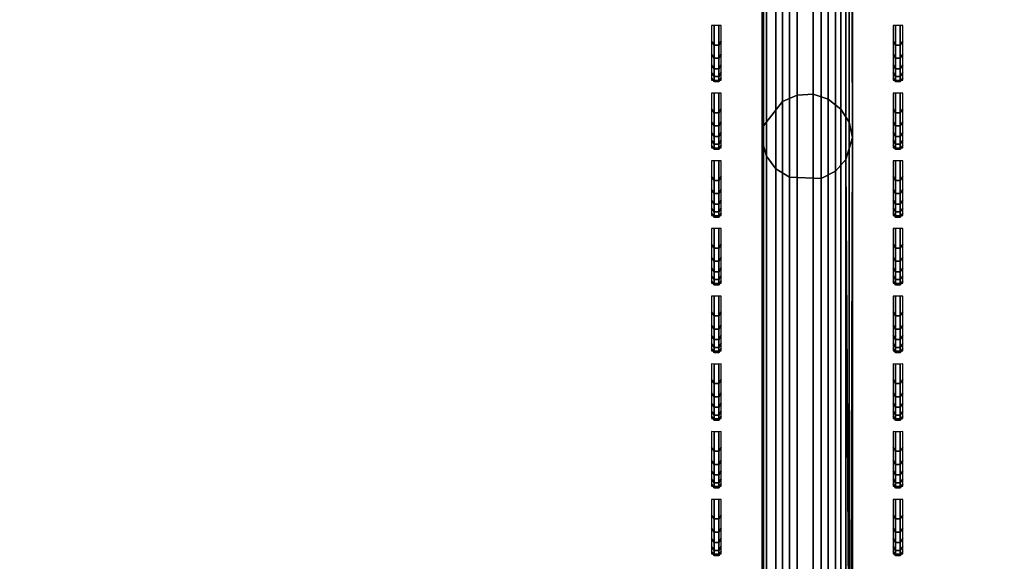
# Model space of a CAD drawing. Header units: inches. Extents: x 0 to 69, y -28.1 to 0.
# Tile 255 of 256: x 45.3 to 46.3, y -8.3 to -7.7. Entities that reach past the tile are written whole.
import ezdxf

# ---------------------------------------------------------------- set-up
doc = ezdxf.new("R2010")
doc.units = ezdxf.units.IN
doc.header["$LTSCALE"] = 0.03937
doc.header["$MEASUREMENT"] = 0
for name, color, linetype in [('A-FURN-3-ST', 151, 'Continuous'), ('A-FURN-3-ST-BK', 151, 'Continuous'), ('A-FURN-3-ST-SEAM', 250, 'Continuous'), ('A-FURN-3-STITCH', 15, 'Continuous')]:
    doc.layers.add(name, color=color, linetype=linetype)

msp = doc.modelspace()

# ---------------------------------------------------------------- meshes
at = {"layer": 'A-FURN-3-ST'}
mesh = msp.add_polyface(dxfattribs=at)
corners = [(0.25, -5.4592, 18), (68.75, -5.4592, 18), (0.25, -5.1746, 17.9626), (68.75, -5.1746, 17.9626), (0.25, -4.9094, 17.8528), (68.75, -4.9094, 17.8528), (0.25, -4.6816, 17.6781), (68.75, -4.6816, 17.6781), (0.25, -4.5068, 17.4505), (68.75, -4.5068, 17.4505), (0.25, -4.3968, 17.1854), (68.75, -4.3968, 17.1854), (0.25, -4.3592, 16.9008), (68.75, -4.3504, 5.5004), (0.25, -4.3504, 5.5004), (0.25, -4.3883, 5.3089), (68.75, -4.3883, 5.3089), (0.25, -4.4967, 5.1466), (68.75, -4.4967, 5.1466), (0.25, -4.659, 5.0381), (68.75, -4.659, 5.0381), (0.25, -4.8504, 5), (0.25, -27.51, 5), (0.125, -4.8504, 5.0335), (0.125, -27.51, 5.0335), (0.0335, -4.8504, 5.125), (0.0335, -4.5038, 5.3567), (0.125, -4.3839, 5.5004), (0.125, -4.4193, 5.3217), (0.125, -4.5204, 5.1703), (0.125, -4.6718, 5.069), (0.0335, -4.4842, 16.9008), (0.125, -4.3926, 16.9008), (0.125, -4.4292, 17.1767), (0.0335, -5.2069, 17.8418), (0.125, -5.4592, 17.9665), (0.125, -5.1833, 17.9302), (0.0335, -4.77, 17.5897), (0.125, -4.7053, 17.6544), (0.125, -4.5358, 17.4337), (0.0335, -4.615, 17.3879), (0.0335, -4.5175, 17.153), (0.125, -4.9261, 17.8238), (0.125, -26.91, 17.9665), (0.25, -26.91, 18)]
mesh.append_faces([[corners[k] for k in face] for face in [(0, 1, 2), (2, 3, 4), (4, 5, 6), (6, 7, 8), (8, 9, 10), (10, 11, 12), (12, 13, 14), (14, 13, 15), (15, 16, 17), (17, 18, 19), (19, 20, 21), (21, 22, 23), (23, 24, 25), (26, 27, 28), (28, 27, 14), (28, 14, 15), (28, 15, 29), (29, 15, 17), (29, 17, 30), (30, 17, 19), (30, 19, 23), (23, 19, 21), (23, 25, 30), (27, 31, 32), (27, 32, 14), (14, 32, 12), (31, 33, 32), (32, 33, 10), (32, 10, 12), (34, 35, 36), (37, 38, 39, 40), (40, 39, 33, 41), (35, 0, 36), (36, 0, 2), (36, 2, 42), (42, 2, 4), (42, 4, 38), (38, 4, 6), (38, 6, 39), (39, 6, 8), (39, 8, 33), (33, 8, 10), (35, 43, 0), (44, 1, 0)]])
mesh = msp.add_polyface(dxfattribs=at)
corners = [(68.875, -4.8504, 5.0335), (68.875, -27.51, 5.0335), (68.75, -4.8504, 5), (68.75, -4.3504, 5.5004), (68.875, -4.3839, 5.5004), (68.75, -4.3883, 5.3089), (68.875, -4.4193, 5.3217), (68.75, -4.4967, 5.1466), (68.875, -4.5204, 5.1703), (68.75, -4.659, 5.0381), (68.875, -4.6718, 5.069), (68.9665, -4.7068, 5.1536), (68.9665, -4.4754, 5.5003), (68.9665, -4.5038, 5.3567), (68.9665, -4.5851, 5.2349), (68.75, -4.3592, 16.9008), (68.875, -4.3926, 16.9008), (68.75, -5.4592, 18), (68.875, -5.4592, 17.9665), (68.75, -5.1746, 17.9626), (68.875, -5.1833, 17.9302), (68.75, -4.9094, 17.8528), (68.875, -4.9261, 17.8238), (68.75, -4.6816, 17.6781), (68.875, -4.7053, 17.6544), (68.75, -4.5068, 17.4505), (68.875, -4.5358, 17.4337), (68.75, -4.3968, 17.1854), (68.875, -4.4292, 17.1767), (68.9665, -4.5175, 17.153), (68.9665, -5.4592, 17.875), (68.75, -26.91, 18), (68.875, -26.91, 17.9665), (0.25, -5.1746, 17.9626), (0.25, -4.9094, 17.8528), (0.25, -4.6816, 17.6781), (0.25, -4.5068, 17.4505), (0.25, -4.3968, 17.1854), (0.25, -4.3592, 16.9008), (0.25, -4.3883, 5.3089), (0.25, -4.4967, 5.1466), (0.25, -4.659, 5.0381), (0.25, -4.8504, 5), (68.75, -27.51, 5)]
mesh.append_faces([[corners[k] for k in face] for face in [(0, 1, 2), (3, 4, 5), (5, 4, 6), (5, 6, 7), (7, 6, 8), (7, 8, 9), (9, 8, 10), (9, 10, 2), (2, 10, 0), (0, 10, 11), (12, 6, 4), (8, 6, 13, 14), (3, 15, 4), (4, 15, 16), (4, 16, 12), (17, 18, 19), (19, 18, 20), (19, 20, 21), (21, 20, 22), (21, 22, 23), (23, 22, 24), (23, 24, 25), (25, 24, 26), (25, 26, 27), (27, 26, 28), (27, 28, 15), (15, 28, 16), (16, 28, 29), (18, 30, 20), (17, 31, 18), (18, 32, 30), (33, 17, 19), (34, 19, 21), (35, 21, 23), (36, 23, 25), (37, 25, 27), (38, 27, 15), (15, 3, 38), (39, 3, 5), (40, 5, 7), (41, 7, 9), (42, 9, 2), (2, 43, 42)]])
mesh = msp.add_polyface(dxfattribs=at)
corners = [(0.25, -4.8504, 5), (68.75, -27.51, 5), (0.25, -27.51, 5), (0.125, -4.8504, 5.0335), (0.125, -27.51, 5.0335), (0.25, -28.01, 5.5), (0.125, -27.9765, 5.5), (0.25, -27.9719, 5.3087), (0.125, -27.941, 5.3215), (0.25, -27.8636, 5.1464), (0.125, -27.8399, 5.1701), (0.25, -27.7013, 5.0381), (0.125, -27.6885, 5.069), (0.0335, -27.6535, 5.1535), (0.0335, -27.885, 5.5), (0.25, -28.01, 16.9), (0.125, -27.9765, 16.9), (0.25, -26.91, 18), (0.125, -26.91, 17.9665), (0.25, -27.1947, 17.9625), (0.125, -27.186, 17.9302), (0.25, -27.46, 17.8526), (0.125, -27.4433, 17.8236), (0.25, -27.6878, 17.6778), (0.125, -27.6641, 17.6541), (0.25, -27.8626, 17.45), (0.125, -27.8336, 17.4333), (0.25, -27.9725, 17.1847), (0.125, -27.9402, 17.176), (0.0335, -27.8518, 17.1523), (0.0335, -26.91, 17.875), (0.0335, -27.5994, 17.5894), (0.0335, -27.7544, 17.3875), (0.125, -5.4592, 17.9665), (0.25, -5.4592, 18), (68.75, -28.01, 16.9), (68.75, -27.9725, 17.1847), (68.75, -27.8626, 17.45), (68.75, -27.6878, 17.6778), (68.75, -27.46, 17.8526), (68.75, -27.1947, 17.9625), (68.75, -27.7013, 5.0381), (68.75, -27.8636, 5.1464), (68.75, -27.9719, 5.3087)]
mesh.append_faces([[corners[k] for k in face] for face in [(0, 1, 2), (3, 2, 4), (5, 6, 7), (7, 6, 8), (7, 8, 9), (9, 8, 10), (9, 10, 11), (11, 10, 12), (11, 12, 2), (2, 12, 4), (4, 12, 13), (14, 8, 6), (5, 15, 6), (6, 15, 16), (6, 16, 14), (17, 18, 19), (19, 18, 20), (19, 20, 21), (21, 20, 22), (21, 22, 23), (23, 22, 24), (23, 24, 25), (25, 24, 26), (25, 26, 27), (27, 26, 28), (27, 28, 15), (15, 28, 16), (16, 28, 29), (18, 30, 20), (24, 31, 32, 26), (26, 32, 29, 28), (33, 30, 18), (34, 18, 17), (15, 35, 27), (27, 36, 25), (25, 37, 23), (23, 38, 21), (21, 39, 19), (19, 40, 17), (5, 35, 15), (2, 1, 11), (11, 41, 9), (9, 42, 7), (7, 43, 5)]])
mesh = msp.add_polyface(dxfattribs=at)
corners = [(68.875, -4.8504, 5.0335), (68.9665, -27.51, 5.125), (68.875, -27.51, 5.0335), (68.75, -4.8504, 5), (68.75, -27.51, 5), (68.9665, -27.8565, 5.3565), (68.875, -27.9765, 5.5), (68.875, -27.941, 5.3215), (68.75, -28.01, 5.5), (68.75, -27.9719, 5.3087), (68.875, -27.8399, 5.1701), (68.75, -27.8636, 5.1464), (68.875, -27.6885, 5.069), (68.75, -27.7013, 5.0381), (68.9665, -27.6535, 5.1535), (68.9665, -27.7752, 5.2348), (68.9665, -27.885, 16.9), (68.875, -27.9765, 16.9), (68.75, -28.01, 16.9), (68.875, -27.9402, 17.176), (68.75, -27.9725, 17.1847), (68.9665, -27.1624, 17.8418), (68.875, -26.91, 17.9665), (68.875, -27.186, 17.9302), (68.75, -26.91, 18), (68.75, -27.1947, 17.9625), (68.875, -27.4433, 17.8236), (68.75, -27.46, 17.8526), (68.875, -27.6641, 17.6541), (68.75, -27.6878, 17.6778), (68.875, -27.8336, 17.4333), (68.75, -27.8626, 17.45), (68.875, -5.4592, 17.9665), (0.25, -27.9725, 17.1847), (0.25, -27.8626, 17.45), (0.25, -27.6878, 17.6778), (0.25, -27.46, 17.8526), (0.25, -27.1947, 17.9625), (0.25, -26.91, 18), (0.25, -28.01, 5.5), (0.25, -27.7013, 5.0381), (0.25, -27.8636, 5.1464), (0.25, -27.9719, 5.3087), (68.75, -5.4592, 18)]
mesh.append_faces([[corners[k] for k in face] for face in [(0, 1, 2), (3, 2, 4), (5, 6, 7), (7, 6, 8), (7, 8, 9), (7, 9, 10), (10, 9, 11), (10, 11, 12), (12, 11, 13), (12, 13, 2), (2, 13, 4), (2, 1, 12), (12, 14, 15, 10), (6, 16, 17), (6, 17, 8), (8, 17, 18), (16, 19, 17), (17, 19, 20), (17, 20, 18), (21, 22, 23), (22, 24, 23), (23, 24, 25), (23, 25, 26), (26, 25, 27), (26, 27, 28), (28, 27, 29), (28, 29, 30), (30, 29, 31), (30, 31, 19), (19, 31, 20), (32, 24, 22), (33, 18, 20), (34, 20, 31), (35, 31, 29), (36, 29, 27), (37, 27, 25), (38, 25, 24), (8, 18, 39), (40, 4, 13), (41, 13, 11), (42, 11, 9), (39, 9, 8), (24, 43, 38)]])
at = {"layer": 'A-FURN-3-ST-BK'}
mesh = msp.add_polyface(dxfattribs=at)
corners = [(0.25, -5.4128, 31.5464), (68.75, -5.4128, 31.5464), (0.25, -5.2796, 31.8907), (68.75, -5.2796, 31.8907), (0.25, -5.0854, 32.2047), (68.75, -5.0854, 32.2047), (0.25, -4.8367, 32.4776), (68.75, -4.8367, 32.4776), (0.25, -4.5421, 32.7002), (68.75, -4.5421, 32.7002), (0.25, -4.2116, 32.8648), (68.75, -4.2116, 32.8648), (0.25, -3.8565, 32.9659), (68.75, -3.8565, 32.9659), (0.25, -3.4889, 33), (68.75, -0.5, 33), (0.25, -0.5, 33), (0.25, -0.3087, 32.9619), (68.75, -0.3087, 32.9619), (0.25, -0.1464, 32.8536), (68.75, -0.1464, 32.8536), (0.25, -0.0381, 32.6913), (68.75, -0.0381, 32.6913), (0.25, 0, 32.5), (68.75, 0, 5.25), (0.25, 0, 5.25), (0.25, -0.0335, 5.125), (68.75, -0.0335, 5.125), (0.25, -0.125, 5.0335), (68.75, -0.125, 5.0335), (0.25, -0.25, 5), (68.75, -4.1002, 5), (0.25, -4.1002, 5), (0.125, -0.0335, 32.5), (0.125, -0.3215, 32.931), (0.125, -0.1701, 32.8299), (0.125, -0.069, 32.6785), (0.125, -3.4889, 32.9665), (0.125, -5.2496, 31.8758), (0.125, -5.0586, 32.1845), (0.125, -4.8141, 32.4529), (0.125, -4.5245, 32.6717), (0.125, -4.1995, 32.8336), (0.125, -3.8504, 32.933), (0.125, -9.047, 18.6274), (0.25, -9.0792, 18.6366), (0.25, -9.0961, 18.4537), (0.125, -9.0627, 18.4568), (0.25, -9.0457, 18.277), (0.125, -9.0158, 18.2919), (0.25, -8.935, 18.1304), (0.125, -8.9124, 18.1552), (0.25, -8.7788, 18.0337), (0.125, -8.7667, 18.065), (0.25, -8.5982, 18), (0.1628, -0.0325, 5.1628), (0.244, -0.0451, 5.1069), (0.1878, -0.1355, 5.0367), (0.1878, -4.2147, 5.0367), (0.25, -4.2251, 5.0335), (0.2439, -4.3051, 5.1068), (0.25, -4.3166, 5.1249), (0.1629, -4.3176, 5.1627), (0.25, -4.3502, 5.2498), (0.25, -4.3592, 16.9008), (68.75, -4.3592, 16.9008), (0.25, -4.3968, 17.1854), (68.75, -4.3968, 17.1854), (0.25, -4.5068, 17.4505), (68.75, -4.5068, 17.4505), (0.25, -4.6816, 17.6781), (68.75, -4.6816, 17.6781), (0.25, -4.9094, 17.8528), (68.75, -4.9094, 17.8528), (0.25, -5.1746, 17.9626), (68.75, -5.1746, 17.9626), (0.25, -5.4592, 18), (68.75, -4.2251, 5.0335), (68.75, -4.3166, 5.1249), (68.75, -8.5982, 18), (68.75, -8.7788, 18.0337), (68.75, -8.935, 18.1304), (68.75, -9.0457, 18.277), (68.75, -9.0961, 18.4537)]
mesh.append_faces([[corners[k] for k in face] for face in [(0, 1, 2), (2, 3, 4), (4, 5, 6), (6, 7, 8), (8, 9, 10), (10, 11, 12), (12, 13, 14), (14, 15, 16), (16, 15, 17), (17, 18, 19), (19, 20, 21), (21, 22, 23), (23, 24, 25), (25, 24, 26), (26, 27, 28), (28, 29, 30), (30, 31, 32), (25, 33, 23), (34, 16, 17), (35, 17, 19), (36, 19, 21), (33, 21, 23), (16, 37, 14), (37, 12, 14), (38, 0, 2), (39, 2, 4), (40, 4, 6), (41, 6, 8), (42, 8, 10), (43, 10, 12), (0, 44, 45), (45, 44, 46), (46, 47, 48), (48, 49, 50), (50, 51, 52), (52, 53, 54), (55, 25, 26), (55, 26, 56), (56, 26, 28), (56, 28, 57), (57, 28, 30), (58, 32, 59), (58, 59, 60), (60, 59, 61), (60, 61, 62), (62, 61, 63), (64, 65, 66), (66, 67, 68), (68, 69, 70), (70, 71, 72), (72, 73, 74), (74, 75, 76), (63, 65, 64), (32, 31, 59), (59, 77, 61), (61, 78, 63), (45, 1, 0), (54, 79, 52), (52, 80, 50), (50, 81, 48), (48, 82, 46), (46, 83, 45), (76, 79, 54)]])
mesh = msp.add_polyface(dxfattribs=at)
corners = [(68.75, 0, 32.5), (68.875, -0.0335, 5.25), (68.75, 0, 5.25), (68.75, -0.5, 33), (68.875, -0.5, 32.9665), (68.75, -0.3087, 32.9619), (68.875, -0.3215, 32.931), (68.75, -0.1464, 32.8536), (68.875, -0.1701, 32.8299), (68.75, -0.0381, 32.6913), (68.875, -0.069, 32.6785), (68.75, -3.4889, 33), (68.75, -5.4128, 31.5464), (68.875, -5.3806, 31.5372), (68.75, -5.2796, 31.8907), (68.875, -5.2496, 31.8758), (68.75, -5.0854, 32.2047), (68.875, -5.0586, 32.1845), (68.75, -4.8367, 32.4776), (68.875, -4.8141, 32.4529), (68.75, -4.5421, 32.7002), (68.875, -4.5245, 32.6717), (68.75, -4.2116, 32.8648), (68.875, -4.1995, 32.8336), (68.75, -3.8565, 32.9659), (68.875, -3.8504, 32.933), (68.75, -9.0792, 18.6366), (68.75, -4.3502, 5.2498), (68.875, -4.3257, 16.9009), (68.75, -4.3592, 16.9008), (68.875, -4.3542, 17.153), (68.75, -4.3968, 17.1854), (68.875, -4.4382, 17.3924), (68.75, -4.5068, 17.4505), (68.875, -4.5733, 17.6071), (68.75, -4.6816, 17.6781), (68.8122, -0.1355, 5.0367), (68.75, -0.25, 5), (68.75, -0.125, 5.0335), (68.756, -0.0451, 5.1069), (68.75, -0.0335, 5.125), (68.8372, -0.0325, 5.1628), (68.8371, -4.3176, 5.1627), (68.75, -4.3166, 5.1249), (68.7561, -4.3051, 5.1068), (68.75, -4.2251, 5.0335), (68.8122, -4.2147, 5.0367), (68.75, -4.1002, 5), (0.25, -5.2796, 31.8907), (0.25, -5.0854, 32.2047), (0.25, -4.8367, 32.4776), (0.25, -4.5421, 32.7002), (0.25, -4.2116, 32.8648), (0.25, -3.8565, 32.9659), (0.25, -3.4889, 33), (0.25, -0.3087, 32.9619), (0.25, -0.1464, 32.8536), (0.25, -0.0381, 32.6913), (0.25, 0, 32.5), (0.25, -0.0335, 5.125), (0.25, -0.125, 5.0335), (0.25, -0.25, 5), (0.25, -4.3968, 17.1854), (0.25, -4.5068, 17.4505), (0.25, -4.6816, 17.6781), (0.25, -4.9094, 17.8528), (68.75, -4.9094, 17.8528), (0.25, -5.1746, 17.9626), (68.75, -5.1746, 17.9626), (0.25, -5.4592, 18), (68.75, -5.4592, 18), (0.25, -4.3502, 5.2498), (0.25, -4.2251, 5.0335), (0.25, -4.3166, 5.1249), (0.25, -9.0792, 18.6366), (0.25, -8.7788, 18.0337), (68.75, -8.5982, 18), (68.75, -8.7788, 18.0337), (0.25, -8.935, 18.1304), (68.75, -8.935, 18.1304), (0.25, -9.0457, 18.277), (68.75, -9.0457, 18.277), (0.25, -9.0961, 18.4537), (68.75, -9.0961, 18.4537)]
mesh.append_faces([[corners[k] for k in face] for face in [(0, 1, 2), (3, 4, 5), (5, 6, 7), (7, 8, 9), (9, 10, 0), (3, 11, 4), (12, 13, 14), (14, 15, 16), (16, 17, 18), (18, 19, 20), (20, 21, 22), (22, 23, 24), (24, 25, 11), (12, 26, 13), (27, 28, 29), (29, 30, 31), (31, 32, 33), (33, 34, 35), (36, 37, 38), (36, 38, 39), (39, 38, 40), (39, 40, 41), (41, 40, 2), (42, 27, 43), (42, 43, 44), (44, 43, 45), (44, 45, 46), (46, 45, 47), (48, 12, 14), (49, 14, 16), (50, 16, 18), (51, 18, 20), (52, 20, 22), (53, 22, 24), (54, 24, 11), (11, 3, 54), (55, 3, 5), (56, 5, 7), (57, 7, 9), (58, 9, 0), (0, 2, 58), (59, 2, 40), (60, 40, 38), (61, 38, 37), (37, 47, 61), (62, 29, 31), (63, 31, 33), (64, 33, 35), (65, 35, 66), (67, 66, 68), (69, 68, 70), (27, 29, 71), (72, 47, 45), (73, 45, 43), (71, 43, 27), (26, 12, 74), (75, 76, 77), (78, 77, 79), (80, 79, 81), (82, 81, 83), (74, 83, 26), (70, 76, 69)]])
at = {"layer": 'A-FURN-3-ST-SEAM'}
mesh = msp.add_polyface(dxfattribs=at)
corners = [(46.1405, -5.3485, 31.8555), (46.1054, -5.3474, 31.855), (46.1054, -5.4569, 31.5589), (46.1405, -5.4582, 31.5593), (46.1054, -7.9012, 22.9524), (46.1405, -7.9024, 22.9527), (46.0753, -7.8614, 22.9411), (46.0801, -7.8779, 22.9458), (46.0801, -5.4337, 31.5523), (46.0753, -5.4172, 31.5476), (46.0801, -5.3254, 31.8449), (46.0753, -5.3098, 31.8377), (46.0769, -5.2937, 31.8303), (46.0769, -5.4001, 31.5428), (46.0769, -7.8444, 22.9363), (46.1317, -7.8094, 22.9263), (46.114, -7.8104, 22.9266), (46.114, -5.3662, 31.5331), (46.1317, -5.3652, 31.5329), (46.114, -5.2616, 31.8155), (46.1317, -5.2607, 31.8151), (46.1622, -5.2762, 31.8222), (46.1715, -5.2899, 31.8285), (46.1715, -5.3961, 31.5416), (46.1622, -5.3816, 31.5375), (46.1715, -7.8404, 22.9351), (46.1622, -7.8258, 22.931), (46.175, -7.8571, 22.9399), (46.175, -5.4128, 31.5464), (46.175, -5.3058, 31.8357), (46.1484, -7.815, 22.9279), (46.1484, -5.3707, 31.5344), (46.1484, -5.266, 31.8175), (46.1679, -7.8816, 22.9468), (46.1679, -5.4374, 31.5534), (46.1679, -5.3289, 31.8465), (46.0978, -5.2683, 31.8186), (46.0978, -5.3732, 31.5351), (46.0978, -7.8175, 22.9286), (46.0905, -5.3386, 31.8509), (46.0905, -5.4476, 31.5563), (46.0905, -7.8919, 22.9497), (46.1562, -5.3411, 31.8521), (46.1562, -5.4503, 31.557), (46.1562, -7.8946, 22.9505)]
mesh.append_faces([[corners[k] for k in face] for face in [(0, 1, 2, 3), (3, 2, 4, 5), (6, 7, 8, 9), (9, 8, 10, 11), (11, 12, 13, 9), (9, 13, 14, 6), (15, 16, 17, 18), (18, 17, 19, 20), (21, 22, 23, 24), (24, 23, 25, 26), (27, 25, 28), (28, 25, 23), (28, 23, 29), (29, 23, 22), (26, 30, 31, 24), (24, 31, 32, 21), (33, 27, 34), (34, 27, 28), (34, 28, 35), (35, 28, 29), (20, 32, 31, 18), (18, 31, 30, 15), (36, 19, 17, 37), (37, 17, 16, 38), (12, 36, 37, 13), (13, 37, 38, 14), (39, 10, 8, 40), (40, 8, 7, 41), (1, 39, 40, 2), (2, 40, 41, 4), (42, 0, 3, 43), (43, 3, 5, 44), (35, 42, 43, 34), (34, 43, 44, 33)]])
mesh = msp.add_polyface(dxfattribs=at)
corners = [(46.1405, -7.9024, 22.9527), (46.1054, -7.9012, 22.9524), (46.1054, -9.1233, 18.6491), (46.1405, -9.1246, 18.6495), (46.1337, -8.5982, 17.9508), (46.1054, -8.7215, 17.9683), (46.1, -8.5982, 17.9567), (46.0905, -8.7194, 17.9777), (46.078, -8.5982, 17.9829), (46.0753, -9.0836, 18.6378), (46.0801, -9.1001, 18.6425), (46.0801, -7.8779, 22.9458), (46.0753, -7.8614, 22.9411), (46.0769, -7.8444, 22.9363), (46.0769, -9.0665, 18.633), (46.078, -8.5982, 18.0171), (46.0978, -8.7019, 18.0531), (46.1, -8.5982, 18.0433), (46.114, -8.7002, 18.0602), (46.1317, -8.7, 18.0612), (46.1317, -9.0316, 18.6231), (46.114, -9.0325, 18.6233), (46.114, -7.8104, 22.9266), (46.1317, -7.8094, 22.9263), (46.1622, -7.8258, 22.931), (46.1715, -7.8404, 22.9351), (46.1715, -9.0625, 18.6319), (46.1622, -9.048, 18.6277), (46.1633, -8.5982, 18.0321), (46.1715, -8.7073, 18.0299), (46.175, -8.5982, 18), (46.175, -9.0792, 18.6366), (46.175, -7.8571, 22.9399), (46.1337, -8.5982, 18.0492), (46.1622, -8.7038, 18.0446), (46.1484, -9.0371, 18.6246), (46.1484, -7.815, 22.9279), (46.0753, -8.7122, 18.0086), (46.1562, -8.72, 17.975), (46.1633, -8.5982, 17.9679), (46.1679, -8.7169, 17.9881), (46.1679, -7.8816, 22.9468), (46.0978, -7.8175, 22.9286), (46.0978, -9.0396, 18.6253), (46.0905, -7.8919, 22.9497), (46.0905, -9.114, 18.6465), (46.1562, -7.8946, 22.9505), (46.1562, -9.1167, 18.6473), (46.1679, -9.1038, 18.6436)]
mesh.append_faces([[corners[k] for k in face] for face in [(0, 1, 2, 3), (4, 5, 6), (6, 7, 8), (9, 10, 11, 12), (12, 13, 14, 9), (15, 16, 17), (17, 18, 19), (20, 21, 22, 23), (24, 25, 26, 27), (28, 29, 30), (31, 26, 32), (32, 26, 25), (28, 33, 34), (27, 35, 36, 24), (19, 33, 17), (15, 8, 37), (38, 4, 39), (40, 39, 30), (41, 31, 32), (23, 36, 35, 20), (42, 22, 21, 43), (13, 42, 43, 14), (44, 11, 10, 45), (1, 44, 45, 2), (46, 0, 3, 47), (41, 46, 47, 48)]])
mesh.append_faces([[corners[k] for k in face] for face in [(15, 6, 8)]], dxfattribs={"vtx0": -1})
mesh.append_faces([[corners[k] for k in face] for face in [(28, 39, 33), (33, 4, 17), (17, 6, 15)]], dxfattribs={"vtx0": -1, "vtx1": -1})
mesh.append_faces([[corners[k] for k in face] for face in [(33, 39, 4), (17, 4, 6)]], dxfattribs={"vtx0": -1, "vtx2": -1})
mesh.append_faces([[corners[k] for k in face] for face in [(30, 39, 28)]], dxfattribs={"vtx1": -1})
mesh = msp.add_polyface(dxfattribs=at)
corners = [(46.1405, -8.842, 18.0102), (46.1054, -8.8414, 18.0114), (46.1054, -8.7215, 17.9683), (46.1405, -8.7218, 17.967), (46.1337, -8.5982, 17.9508), (46.1, -8.5982, 17.9567), (46.0905, -8.7194, 17.9777), (46.078, -8.5982, 17.9829), (46.0801, -8.7161, 17.9918), (46.0753, -8.7122, 18.0086), (46.0801, -8.8307, 18.033), (46.0753, -8.823, 18.0484), (46.0769, -8.8151, 18.0642), (46.0769, -8.7082, 18.0258), (46.078, -8.5982, 18.0171), (46.0978, -8.7019, 18.0531), (46.1, -8.5982, 18.0433), (46.114, -8.7002, 18.0602), (46.1317, -8.7, 18.0612), (46.114, -8.7994, 18.0959), (46.1317, -8.7989, 18.0968), (46.114, -8.8877, 18.1535), (46.1317, -8.887, 18.1543), (46.1622, -8.8065, 18.0815), (46.1715, -8.8133, 18.068), (46.1715, -8.7073, 18.0299), (46.1622, -8.7038, 18.0446), (46.1633, -8.5982, 18.0321), (46.175, -8.5982, 18), (46.175, -8.7112, 18.013), (46.175, -8.821, 18.0524), (46.1337, -8.5982, 18.0492), (46.1484, -8.7013, 18.0556), (46.1484, -8.8015, 18.0916), (46.1562, -8.72, 17.975), (46.1633, -8.5982, 17.9679), (46.1679, -8.7169, 17.9881), (46.1679, -8.8324, 18.0296), (46.1679, -9.1038, 18.6436), (46.175, -9.0792, 18.6366), (46.1679, -7.8816, 22.9468), (46.1484, -8.8907, 18.1498), (46.0978, -8.8027, 18.0893), (46.0905, -8.8371, 18.02), (46.1562, -8.8384, 18.0175)]
mesh.append_faces([[corners[k] for k in face] for face in [(0, 1, 2, 3), (3, 2, 4), (5, 2, 6), (7, 6, 8), (7, 8, 9), (9, 8, 10, 11), (11, 12, 13, 9), (9, 13, 14), (14, 13, 15), (16, 15, 17), (18, 17, 19, 20), (20, 19, 21, 22), (23, 24, 25, 26), (26, 25, 27), (28, 25, 29), (29, 25, 30), (30, 25, 24), (26, 31, 32), (26, 32, 33, 23), (32, 31, 18), (3, 4, 34), (34, 35, 36), (36, 28, 29), (36, 29, 37), (37, 29, 30), (38, 39, 40), (22, 41, 33, 20), (20, 33, 32, 18), (42, 19, 17, 15), (12, 42, 15, 13), (43, 10, 8, 6), (1, 43, 6, 2), (44, 0, 3, 34), (37, 44, 34, 36)]])
at = {"layer": 'A-FURN-3-STITCH'}
mesh = msp.add_polymesh((7, 4), dxfattribs=at)
for k, corner in enumerate([(46.0194, -7.7938, 23.1548), (46.0221, -7.7937, 23.1548), (46.0273, -7.7937, 23.1548), (46.0299, -7.7938, 23.1548), (46.0194, -7.7912, 23.1938), (46.0221, -7.7955, 23.195), (46.0273, -7.7955, 23.195), (46.0299, -7.7912, 23.1938), (46.0194, -7.7855, 23.2325), (46.0221, -7.7899, 23.2336), (46.0273, -7.7899, 23.2336), (46.0299, -7.7855, 23.2325), (46.0194, -7.7769, 23.2706), (46.0221, -7.7812, 23.2718), (46.0273, -7.7812, 23.2718), (46.0299, -7.7769, 23.2706), (46.0194, -7.7652, 23.3079), (46.0221, -7.7696, 23.3091), (46.0273, -7.7696, 23.3091), (46.0299, -7.7652, 23.3079), (46.0194, -7.7507, 23.3442), (46.0221, -7.7551, 23.3454), (46.0273, -7.7551, 23.3454), (46.0299, -7.7507, 23.3442), (46.0194, -7.7334, 23.3793), (46.0221, -7.7334, 23.3793), (46.0273, -7.7334, 23.3793), (46.0299, -7.7334, 23.3793)]):
    mesh.set_mesh_vertex(divmod(k, 4), corner)
mesh = msp.add_polymesh((7, 4), dxfattribs=at)
for k, corner in enumerate([(46.2201, -7.7938, 23.1548), (46.2227, -7.7937, 23.1548), (46.2279, -7.7937, 23.1548), (46.2306, -7.7938, 23.1548), (46.2201, -7.7912, 23.1938), (46.2227, -7.7955, 23.195), (46.2279, -7.7955, 23.195), (46.2306, -7.7912, 23.1938), (46.2201, -7.7855, 23.2325), (46.2227, -7.7899, 23.2336), (46.2279, -7.7899, 23.2336), (46.2306, -7.7855, 23.2325), (46.2201, -7.7769, 23.2706), (46.2227, -7.7812, 23.2718), (46.2279, -7.7812, 23.2718), (46.2306, -7.7769, 23.2706), (46.2201, -7.7652, 23.3079), (46.2227, -7.7696, 23.3091), (46.2279, -7.7696, 23.3091), (46.2306, -7.7652, 23.3079), (46.2201, -7.7507, 23.3442), (46.2227, -7.7551, 23.3454), (46.2279, -7.7551, 23.3454), (46.2306, -7.7507, 23.3442), (46.2201, -7.7334, 23.3793), (46.2227, -7.7334, 23.3793), (46.2279, -7.7334, 23.3793), (46.2306, -7.7334, 23.3793)]):
    mesh.set_mesh_vertex(divmod(k, 4), corner)
mesh = msp.add_polymesh((7, 4), dxfattribs=at)
for k, corner in enumerate([(46.0194, -7.8686, 22.8913), (46.0221, -7.8686, 22.8913), (46.0273, -7.8686, 22.8913), (46.0299, -7.8686, 22.8913), (46.0194, -7.866, 22.9303), (46.0221, -7.8703, 22.9315), (46.0273, -7.8703, 22.9315), (46.0299, -7.866, 22.9303), (46.0194, -7.8603, 22.969), (46.0221, -7.8647, 22.9702), (46.0273, -7.8647, 22.9702), (46.0299, -7.8603, 22.969), (46.0194, -7.8517, 23.0071), (46.0221, -7.856, 23.0083), (46.0273, -7.856, 23.0083), (46.0299, -7.8517, 23.0071), (46.0194, -7.8401, 23.0445), (46.0221, -7.8444, 23.0456), (46.0273, -7.8444, 23.0456), (46.0299, -7.8401, 23.0445), (46.0194, -7.8255, 23.0808), (46.0221, -7.8299, 23.0819), (46.0273, -7.8299, 23.0819), (46.0299, -7.8255, 23.0808), (46.0194, -7.8082, 23.1158), (46.0221, -7.8083, 23.1158), (46.0273, -7.8083, 23.1158), (46.0299, -7.8082, 23.1158)]):
    mesh.set_mesh_vertex(divmod(k, 4), corner)
mesh = msp.add_polymesh((7, 4), dxfattribs=at)
for k, corner in enumerate([(46.2201, -7.8686, 22.8913), (46.2227, -7.8686, 22.8913), (46.2279, -7.8686, 22.8913), (46.2306, -7.8686, 22.8913), (46.2201, -7.866, 22.9303), (46.2227, -7.8703, 22.9315), (46.2279, -7.8703, 22.9315), (46.2306, -7.866, 22.9303), (46.2201, -7.8603, 22.969), (46.2227, -7.8647, 22.9702), (46.2279, -7.8647, 22.9702), (46.2306, -7.8603, 22.969), (46.2201, -7.8517, 23.0071), (46.2227, -7.856, 23.0083), (46.2279, -7.856, 23.0083), (46.2306, -7.8517, 23.0071), (46.2201, -7.8401, 23.0445), (46.2227, -7.8444, 23.0456), (46.2279, -7.8444, 23.0456), (46.2306, -7.8401, 23.0445), (46.2201, -7.8255, 23.0808), (46.2227, -7.8299, 23.0819), (46.2279, -7.8299, 23.0819), (46.2306, -7.8255, 23.0808), (46.2201, -7.8082, 23.1158), (46.2227, -7.8083, 23.1158), (46.2279, -7.8083, 23.1158), (46.2306, -7.8082, 23.1158)]):
    mesh.set_mesh_vertex(divmod(k, 4), corner)
mesh = msp.add_polymesh((7, 4), dxfattribs=at)
for k, corner in enumerate([(46.0194, -7.9434, 22.6278), (46.0221, -7.9434, 22.6278), (46.0273, -7.9434, 22.6278), (46.0299, -7.9434, 22.6278), (46.0194, -7.9408, 22.6669), (46.0221, -7.9452, 22.668), (46.0273, -7.9452, 22.668), (46.0299, -7.9408, 22.6669), (46.0194, -7.9352, 22.7055), (46.0221, -7.9395, 22.7067), (46.0273, -7.9395, 22.7067), (46.0299, -7.9352, 22.7055), (46.0194, -7.9265, 22.7437), (46.0221, -7.9309, 22.7448), (46.0273, -7.9309, 22.7448), (46.0299, -7.9265, 22.7437), (46.0194, -7.9149, 22.781), (46.0221, -7.9192, 22.7822), (46.0273, -7.9192, 22.7822), (46.0299, -7.9149, 22.781), (46.0194, -7.9004, 22.8173), (46.0221, -7.9047, 22.8185), (46.0273, -7.9047, 22.8185), (46.0299, -7.9004, 22.8173), (46.0194, -7.883, 22.8524), (46.0221, -7.8831, 22.8524), (46.0273, -7.8831, 22.8524), (46.0299, -7.883, 22.8524)]):
    mesh.set_mesh_vertex(divmod(k, 4), corner)
mesh = msp.add_polymesh((7, 4), dxfattribs=at)
for k, corner in enumerate([(46.2201, -7.9434, 22.6278), (46.2227, -7.9434, 22.6278), (46.2279, -7.9434, 22.6278), (46.2306, -7.9434, 22.6278), (46.2201, -7.9408, 22.6669), (46.2227, -7.9452, 22.668), (46.2279, -7.9452, 22.668), (46.2306, -7.9408, 22.6669), (46.2201, -7.9352, 22.7055), (46.2227, -7.9395, 22.7067), (46.2279, -7.9395, 22.7067), (46.2306, -7.9352, 22.7055), (46.2201, -7.9265, 22.7437), (46.2227, -7.9309, 22.7448), (46.2279, -7.9309, 22.7448), (46.2306, -7.9265, 22.7437), (46.2201, -7.9149, 22.781), (46.2227, -7.9192, 22.7822), (46.2279, -7.9192, 22.7822), (46.2306, -7.9149, 22.781), (46.2201, -7.9004, 22.8173), (46.2227, -7.9047, 22.8185), (46.2279, -7.9047, 22.8185), (46.2306, -7.9004, 22.8173), (46.2201, -7.883, 22.8524), (46.2227, -7.8831, 22.8524), (46.2279, -7.8831, 22.8524), (46.2306, -7.883, 22.8524)]):
    mesh.set_mesh_vertex(divmod(k, 4), corner)
mesh = msp.add_polymesh((7, 4), dxfattribs=at)
for k, corner in enumerate([(46.0194, -8.0182, 22.3644), (46.0221, -8.0182, 22.3644), (46.0273, -8.0182, 22.3644), (46.0299, -8.0182, 22.3644), (46.0194, -8.0156, 22.4034), (46.0221, -8.02, 22.4046), (46.0273, -8.02, 22.4046), (46.0299, -8.0156, 22.4034), (46.0194, -8.01, 22.4421), (46.0221, -8.0143, 22.4433), (46.0273, -8.0143, 22.4433), (46.0299, -8.01, 22.4421), (46.0194, -8.0013, 22.4802), (46.0221, -8.0057, 22.4814), (46.0273, -8.0057, 22.4814), (46.0299, -8.0013, 22.4802), (46.0194, -7.9897, 22.5175), (46.0221, -7.9941, 22.5187), (46.0273, -7.9941, 22.5187), (46.0299, -7.9897, 22.5175), (46.0194, -7.9752, 22.5538), (46.0221, -7.9795, 22.555), (46.0273, -7.9795, 22.555), (46.0299, -7.9752, 22.5538), (46.0194, -7.9579, 22.5889), (46.0221, -7.9579, 22.5889), (46.0273, -7.9579, 22.5889), (46.0299, -7.9579, 22.5889)]):
    mesh.set_mesh_vertex(divmod(k, 4), corner)
mesh = msp.add_polymesh((7, 4), dxfattribs=at)
for k, corner in enumerate([(46.2201, -8.0182, 22.3644), (46.2227, -8.0182, 22.3644), (46.2279, -8.0182, 22.3644), (46.2306, -8.0182, 22.3644), (46.2201, -8.0156, 22.4034), (46.2227, -8.02, 22.4046), (46.2279, -8.02, 22.4046), (46.2306, -8.0156, 22.4034), (46.2201, -8.01, 22.4421), (46.2227, -8.0143, 22.4433), (46.2279, -8.0143, 22.4433), (46.2306, -8.01, 22.4421), (46.2201, -8.0013, 22.4802), (46.2227, -8.0057, 22.4814), (46.2279, -8.0057, 22.4814), (46.2306, -8.0013, 22.4802), (46.2201, -7.9897, 22.5175), (46.2227, -7.9941, 22.5187), (46.2279, -7.9941, 22.5187), (46.2306, -7.9897, 22.5175), (46.2201, -7.9752, 22.5538), (46.2227, -7.9795, 22.555), (46.2279, -7.9795, 22.555), (46.2306, -7.9752, 22.5538), (46.2201, -7.9579, 22.5889), (46.2227, -7.9579, 22.5889), (46.2279, -7.9579, 22.5889), (46.2306, -7.9579, 22.5889)]):
    mesh.set_mesh_vertex(divmod(k, 4), corner)
mesh = msp.add_polymesh((7, 4), dxfattribs=at)
for k, corner in enumerate([(46.0194, -8.0931, 22.1009), (46.0221, -8.093, 22.1009), (46.0273, -8.093, 22.1009), (46.0299, -8.0931, 22.1009), (46.0194, -8.0905, 22.1399), (46.0221, -8.0948, 22.1411), (46.0273, -8.0948, 22.1411), (46.0299, -8.0905, 22.1399), (46.0194, -8.0848, 22.1786), (46.0221, -8.0892, 22.1798), (46.0273, -8.0892, 22.1798), (46.0299, -8.0848, 22.1786), (46.0194, -8.0762, 22.2167), (46.0221, -8.0805, 22.2179), (46.0273, -8.0805, 22.2179), (46.0299, -8.0762, 22.2167), (46.0194, -8.0645, 22.2541), (46.0221, -8.0689, 22.2552), (46.0273, -8.0689, 22.2552), (46.0299, -8.0645, 22.2541), (46.0194, -8.05, 22.2904), (46.0221, -8.0544, 22.2916), (46.0273, -8.0544, 22.2916), (46.0299, -8.05, 22.2904), (46.0194, -8.0327, 22.3254), (46.0221, -8.0327, 22.3255), (46.0273, -8.0327, 22.3255), (46.0299, -8.0327, 22.3254)]):
    mesh.set_mesh_vertex(divmod(k, 4), corner)
mesh = msp.add_polymesh((7, 4), dxfattribs=at)
for k, corner in enumerate([(46.2201, -8.0931, 22.1009), (46.2227, -8.093, 22.1009), (46.2279, -8.093, 22.1009), (46.2306, -8.0931, 22.1009), (46.2201, -8.0905, 22.1399), (46.2227, -8.0948, 22.1411), (46.2279, -8.0948, 22.1411), (46.2306, -8.0905, 22.1399), (46.2201, -8.0848, 22.1786), (46.2227, -8.0892, 22.1798), (46.2279, -8.0892, 22.1798), (46.2306, -8.0848, 22.1786), (46.2201, -8.0762, 22.2167), (46.2227, -8.0805, 22.2179), (46.2279, -8.0805, 22.2179), (46.2306, -8.0762, 22.2167), (46.2201, -8.0645, 22.2541), (46.2227, -8.0689, 22.2552), (46.2279, -8.0689, 22.2552), (46.2306, -8.0645, 22.2541), (46.2201, -8.05, 22.2904), (46.2227, -8.0544, 22.2916), (46.2279, -8.0544, 22.2916), (46.2306, -8.05, 22.2904), (46.2201, -8.0327, 22.3254), (46.2227, -8.0327, 22.3255), (46.2279, -8.0327, 22.3255), (46.2306, -8.0327, 22.3254)]):
    mesh.set_mesh_vertex(divmod(k, 4), corner)
mesh = msp.add_polymesh((7, 4), dxfattribs=at)
for k, corner in enumerate([(46.0194, -8.1679, 21.8374), (46.0221, -8.1679, 21.8374), (46.0273, -8.1679, 21.8374), (46.0299, -8.1679, 21.8374), (46.0194, -8.1653, 21.8765), (46.0221, -8.1696, 21.8776), (46.0273, -8.1696, 21.8776), (46.0299, -8.1653, 21.8765), (46.0194, -8.1596, 21.9151), (46.0221, -8.164, 21.9163), (46.0273, -8.164, 21.9163), (46.0299, -8.1596, 21.9151), (46.0194, -8.151, 21.9533), (46.0221, -8.1553, 21.9544), (46.0273, -8.1553, 21.9544), (46.0299, -8.151, 21.9533), (46.0194, -8.1394, 21.9906), (46.0221, -8.1437, 21.9918), (46.0273, -8.1437, 21.9918), (46.0299, -8.1394, 21.9906), (46.0194, -8.1248, 22.0269), (46.0221, -8.1292, 22.0281), (46.0273, -8.1292, 22.0281), (46.0299, -8.1248, 22.0269), (46.0194, -8.1075, 22.062), (46.0221, -8.1076, 22.062), (46.0273, -8.1076, 22.062), (46.0299, -8.1075, 22.062)]):
    mesh.set_mesh_vertex(divmod(k, 4), corner)
mesh = msp.add_polymesh((7, 4), dxfattribs=at)
for k, corner in enumerate([(46.2201, -8.1679, 21.8374), (46.2227, -8.1679, 21.8374), (46.2279, -8.1679, 21.8374), (46.2306, -8.1679, 21.8374), (46.2201, -8.1653, 21.8765), (46.2227, -8.1696, 21.8776), (46.2279, -8.1696, 21.8776), (46.2306, -8.1653, 21.8765), (46.2201, -8.1596, 21.9151), (46.2227, -8.164, 21.9163), (46.2279, -8.164, 21.9163), (46.2306, -8.1596, 21.9151), (46.2201, -8.151, 21.9533), (46.2227, -8.1553, 21.9544), (46.2279, -8.1553, 21.9544), (46.2306, -8.151, 21.9533), (46.2201, -8.1394, 21.9906), (46.2227, -8.1437, 21.9918), (46.2279, -8.1437, 21.9918), (46.2306, -8.1394, 21.9906), (46.2201, -8.1248, 22.0269), (46.2227, -8.1292, 22.0281), (46.2279, -8.1292, 22.0281), (46.2306, -8.1248, 22.0269), (46.2201, -8.1075, 22.062), (46.2227, -8.1076, 22.062), (46.2279, -8.1076, 22.062), (46.2306, -8.1075, 22.062)]):
    mesh.set_mesh_vertex(divmod(k, 4), corner)
mesh = msp.add_polymesh((7, 4), dxfattribs=at)
for k, corner in enumerate([(46.0194, -8.2427, 21.574), (46.0221, -8.2427, 21.574), (46.0273, -8.2427, 21.574), (46.0299, -8.2427, 21.574), (46.0194, -8.2401, 21.613), (46.0221, -8.2445, 21.6142), (46.0273, -8.2445, 21.6142), (46.0299, -8.2401, 21.613), (46.0194, -8.2345, 21.6517), (46.0221, -8.2388, 21.6529), (46.0273, -8.2388, 21.6529), (46.0299, -8.2345, 21.6517), (46.0194, -8.2258, 21.6898), (46.0221, -8.2302, 21.691), (46.0273, -8.2302, 21.691), (46.0299, -8.2258, 21.6898), (46.0194, -8.2142, 21.7271), (46.0221, -8.2185, 21.7283), (46.0273, -8.2185, 21.7283), (46.0299, -8.2142, 21.7271), (46.0194, -8.1997, 21.7635), (46.0221, -8.204, 21.7646), (46.0273, -8.204, 21.7646), (46.0299, -8.1997, 21.7635), (46.0194, -8.1823, 21.7985), (46.0221, -8.1824, 21.7985), (46.0273, -8.1824, 21.7985), (46.0299, -8.1823, 21.7985)]):
    mesh.set_mesh_vertex(divmod(k, 4), corner)
mesh = msp.add_polymesh((7, 4), dxfattribs=at)
for k, corner in enumerate([(46.2201, -8.2427, 21.574), (46.2227, -8.2427, 21.574), (46.2279, -8.2427, 21.574), (46.2306, -8.2427, 21.574), (46.2201, -8.2401, 21.613), (46.2227, -8.2445, 21.6142), (46.2279, -8.2445, 21.6142), (46.2306, -8.2401, 21.613), (46.2201, -8.2345, 21.6517), (46.2227, -8.2388, 21.6529), (46.2279, -8.2388, 21.6529), (46.2306, -8.2345, 21.6517), (46.2201, -8.2258, 21.6898), (46.2227, -8.2302, 21.691), (46.2279, -8.2302, 21.691), (46.2306, -8.2258, 21.6898), (46.2201, -8.2142, 21.7271), (46.2227, -8.2185, 21.7283), (46.2279, -8.2185, 21.7283), (46.2306, -8.2142, 21.7271), (46.2201, -8.1997, 21.7635), (46.2227, -8.204, 21.7646), (46.2279, -8.204, 21.7646), (46.2306, -8.1997, 21.7635), (46.2201, -8.1823, 21.7985), (46.2227, -8.1824, 21.7985), (46.2279, -8.1824, 21.7985), (46.2306, -8.1823, 21.7985)]):
    mesh.set_mesh_vertex(divmod(k, 4), corner)
mesh = msp.add_polymesh((7, 4), dxfattribs=at)
for k, corner in enumerate([(46.0194, -8.3175, 21.3105), (46.0221, -8.3175, 21.3105), (46.0273, -8.3175, 21.3105), (46.0299, -8.3175, 21.3105), (46.0194, -8.3149, 21.3495), (46.0221, -8.3193, 21.3507), (46.0273, -8.3193, 21.3507), (46.0299, -8.3149, 21.3495), (46.0194, -8.3093, 21.3882), (46.0221, -8.3136, 21.3894), (46.0273, -8.3136, 21.3894), (46.0299, -8.3093, 21.3882), (46.0194, -8.3006, 21.4263), (46.0221, -8.305, 21.4275), (46.0273, -8.305, 21.4275), (46.0299, -8.3006, 21.4263), (46.0194, -8.289, 21.4637), (46.0221, -8.2934, 21.4649), (46.0273, -8.2934, 21.4649), (46.0299, -8.289, 21.4637), (46.0194, -8.2745, 21.5), (46.0221, -8.2788, 21.5012), (46.0273, -8.2788, 21.5012), (46.0299, -8.2745, 21.5), (46.0194, -8.2572, 21.535), (46.0221, -8.2572, 21.5351), (46.0273, -8.2572, 21.5351), (46.0299, -8.2572, 21.535)]):
    mesh.set_mesh_vertex(divmod(k, 4), corner)
mesh = msp.add_polymesh((7, 4), dxfattribs=at)
for k, corner in enumerate([(46.2201, -8.3175, 21.3105), (46.2227, -8.3175, 21.3105), (46.2279, -8.3175, 21.3105), (46.2306, -8.3175, 21.3105), (46.2201, -8.3149, 21.3495), (46.2227, -8.3193, 21.3507), (46.2279, -8.3193, 21.3507), (46.2306, -8.3149, 21.3495), (46.2201, -8.3093, 21.3882), (46.2227, -8.3136, 21.3894), (46.2279, -8.3136, 21.3894), (46.2306, -8.3093, 21.3882), (46.2201, -8.3006, 21.4263), (46.2227, -8.305, 21.4275), (46.2279, -8.305, 21.4275), (46.2306, -8.3006, 21.4263), (46.2201, -8.289, 21.4637), (46.2227, -8.2934, 21.4649), (46.2279, -8.2934, 21.4649), (46.2306, -8.289, 21.4637), (46.2201, -8.2745, 21.5), (46.2227, -8.2788, 21.5012), (46.2279, -8.2788, 21.5012), (46.2306, -8.2745, 21.5), (46.2201, -8.2572, 21.535), (46.2227, -8.2572, 21.5351), (46.2279, -8.2572, 21.5351), (46.2306, -8.2572, 21.535)]):
    mesh.set_mesh_vertex(divmod(k, 4), corner)

doc.saveas('drawing.dxf')
